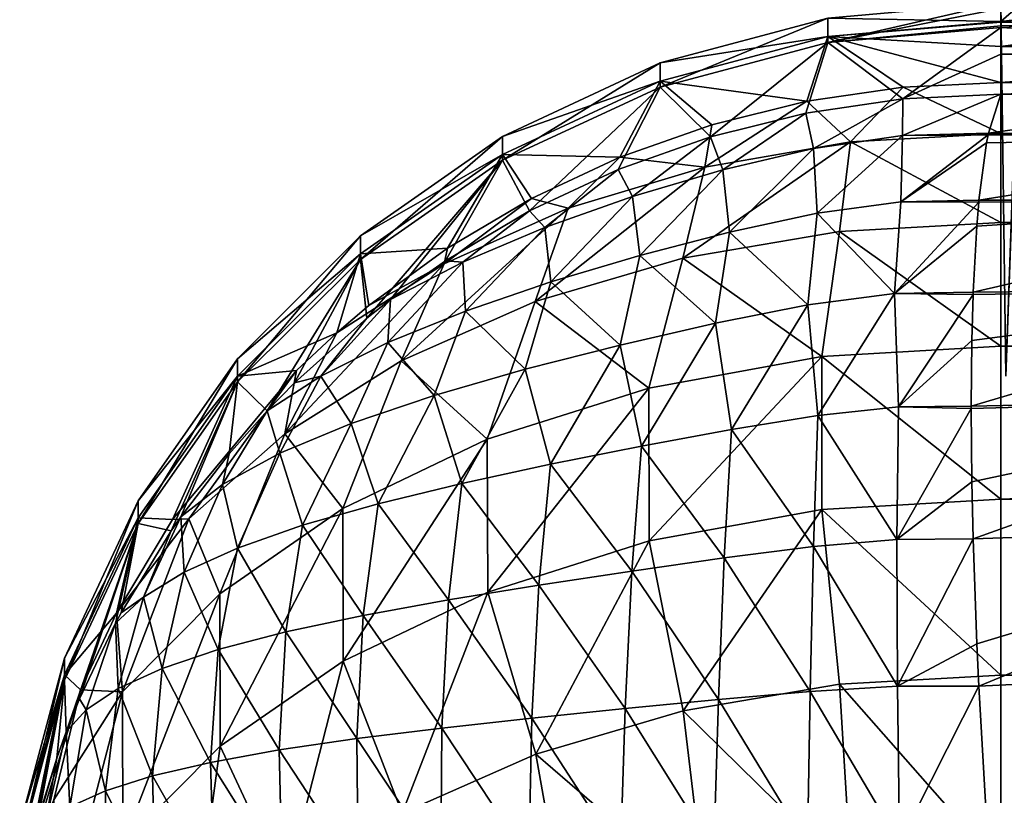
# Model space of a CAD drawing. Header units: metres. Extents: x -90 to 90, y -173 to 74.
# Tile 35 of 256: x -83 to -71, y 4 to 14. Entities that reach past the tile are written whole.
import ezdxf

# ---------------------------------------------------------------- set-up
doc = ezdxf.new("R2010")
doc.units = ezdxf.units.M
doc.layers.add('solid_509418', color=7, linetype='CONTINUOUS')

msp = doc.modelspace()

# ---------------------------------------------------------------- linework, layer by layer
at = {"layer": 'solid_509418'}
for points in [[(-73.583778, 13.816422, -0.450459), (-71.5, 13.776716, 5.9729), (-71.5, 14)], [(-73.583778, 13.522561, -6.857583), (-71.5, 13.998726, -0.451436), (-71.5, 13.931147, -3.318409)], [(-73.583778, 13.522561, -6.857583), (-73.583778, 13.816422, -0.450459), (-71.5, 13.998726, -0.451436)], [(-71.436371, 9.5, -1.201648), (-71.280769, 13.96878, -2.234778), (-71.5, 14)], [(-71.278397, 13.968445, 2.246738), (-71.5, 14), (-71.5, 13.776716, 5.9729)], [(-71.436371, 9.5, 1.201648), (-71.5, 14), (-71.278397, 13.968445, 2.246738)], [(-71.436371, 9.5, 1.201648), (-71.436371, 9.5, -1.201648), (-71.5, 14)], [(-73.583778, 13.522561, -6.857583), (-71.5, 13.931147, -3.318409), (-71.5, 13.72452, -6.633324)], [(-70.622322, 13.878556, 4.406392), (-71.278397, 13.968445, 2.246738), (-71.5, 13.776716, 5.9729)], [(-71.5, 13.931147, -3.318409), (-70.62986, 13.879559, -4.388179), (-69.558434, 13.744051, -6.394243)], [(-71.5, 13.72452, -6.633324), (-71.5, 13.931147, -3.318409), (-69.558434, 13.744051, -6.394243)], [(-70.622322, 13.878556, 4.406392), (-71.5, 13.776716, 5.9729), (-71.5, 13.766148, 6.112418)], [(-69.558678, 13.744081, 6.393878), (-70.622322, 13.878556, 4.406392), (-71.5, 13.766148, 6.112418)], [(-73.583778, 13.816422, -0.450459), (-75.60424, 13.275049, -0.447404), (-73.583778, 13.594897, 5.959573)], [(-75.60424, 12.983181, -6.81107), (-75.60424, 13.275049, -0.447404), (-73.583778, 13.816422, -0.450459)], [(-73.583778, 13.522561, -6.857583), (-75.60424, 12.983181, -6.81107), (-73.583778, 13.816422, -0.450459)], [(-73.583778, 13.816422, -0.450459), (-73.583778, 13.594897, 5.959573), (-71.5, 13.776716, 5.9729)], [(-73.583778, 13.594897, 5.959573), (-71.5, 13.766148, 6.112418), (-71.5, 13.776716, 5.9729)], [(-73.583778, 13.594897, 5.959573), (-71.5, 13.472718, 9.169897), (-71.5, 13.766148, 6.112418)], [(-69.558678, 13.744081, 6.393878), (-71.5, 13.766148, 6.112418), (-71.5, 13.472718, 9.169897)], [(-73.583778, 13.522561, -6.857583), (-71.5, 13.72452, -6.633324), (-71.5, 13.704209, -6.873063)], [(-72.680275, 12.84173, -13.216484), (-73.583778, 13.522561, -6.857583), (-71.5, 13.704209, -6.873063)], [(-72.680275, 12.84173, -13.216484), (-71.5, 13.704209, -6.873063), (-71.5, 13.379778, -9.942378)], [(-68.12925, 13.585392, 8.134209), (-69.558678, 13.744081, 6.393878), (-71.5, 13.472718, 9.169897)], [(-71.5, 13.72452, -6.633324), (-69.558434, 13.744051, -6.394243), (-68.124504, 13.584908, -8.138944)], [(-71.5, 13.704209, -6.873063), (-71.5, 13.72452, -6.633324), (-68.124504, 13.584908, -8.138944)], [(-71.5, 13.704209, -6.873063), (-68.124504, 13.584908, -8.138944), (-66.383835, 13.426087, -9.565388)], [(-71.5, 13.379778, -9.942378), (-71.5, 13.704209, -6.873063), (-66.383835, 13.426087, -9.565388)], [(-73.583778, 13.594897, 5.959573), (-75.60424, 13.055026, 5.919151), (-73.836273, 12.81366, 12.317485)], [(-75.60424, 13.275049, -0.447404), (-75.60424, 13.055026, 5.919151), (-73.583778, 13.594897, 5.959573)], [(-74.996246, 12.386031, -13.137828), (-75.60424, 12.983181, -6.81107), (-73.583778, 13.522561, -6.857583)], [(-73.849541, 12.670394, -13.185637), (-74.996246, 12.386031, -13.137828), (-73.583778, 13.522561, -6.857583)], [(-72.680275, 12.84173, -13.216484), (-73.849541, 12.670394, -13.185637), (-73.583778, 13.522561, -6.857583)], [(-73.583778, 13.594897, 5.959573), (-73.836273, 12.81366, 12.317485), (-72.673096, 12.983739, 12.344066)], [(-73.583778, 13.594897, 5.959573), (-71.5, 13.040526, 12.352942), (-71.5, 13.472718, 9.169897)], [(-73.583778, 13.594897, 5.959573), (-72.673096, 12.983739, 12.344066), (-71.5, 13.040526, 12.352942)], [(-66.388145, 13.426435, 9.562509), (-68.12925, 13.585392, 8.134209), (-71.5, 13.472718, 9.169897)], [(-66.388145, 13.426435, 9.562509), (-71.5, 13.472718, 9.169897), (-71.5, 13.040526, 12.352942)], [(-71.5, 13.040526, 12.352942), (-27.814177, 13.470825, 9.186292), (-60, 13.169123, 11.5)], [(-71.5, 13.040526, 12.352942), (-28.332397, 13.040526, 12.352942), (-27.814177, 13.470825, 9.186292)], [(-64.400879, 13.291347, 10.624608), (-66.388145, 13.426435, 9.562509), (-71.5, 13.040526, 12.352942)], [(-71.5, 13.379778, -9.942378), (-66.383835, 13.426087, -9.565388), (-64.397156, 13.291141, -10.626148)], [(-72.680275, 12.84173, -13.216484), (-71.5, 13.379778, -9.942378), (-71.5, 12.898182, -13.231661)], [(-71.5, 13.379778, -9.942378), (-64.397156, 13.291141, -10.626148), (-62.239159, 13.200782, -11.279902)], [(-71.5, 12.898182, -13.231661), (-71.5, 13.379778, -9.942378), (-62.239159, 13.200782, -11.279902)], [(-62.242126, 13.200866, 11.279311), (-64.400879, 13.291347, 10.624608), (-71.5, 13.040526, 12.352942)], [(-75.60424, 13.275049, -0.447404), (-77.5, 12.391056, -0.442415), (-75.60424, 13.055026, 5.919151)], [(-77.5, 12.102443, -6.73512), (-77.5, 12.391056, -0.442415), (-75.60424, 13.275049, -0.447404)], [(-75.60424, 12.983181, -6.81107), (-77.5, 12.102443, -6.73512), (-75.60424, 13.275049, -0.447404)], [(-62.242126, 13.200866, 11.279311), (-71.5, 13.040526, 12.352942), (-60, 13.169123, 11.5)], [(-71.5, 12.898182, -13.231661), (-62.239159, 13.200782, -11.279902), (-60, 13.169123, -11.5)], [(-28.534166, 12.868458, -13.407701), (-71.5, 12.898182, -13.231661), (-60, 13.169123, -11.5)], [(-75.60424, 13.055026, 5.919151), (-77.5, 12.173488, 5.853147), (-76.08812, 12.139707, 12.212155)], [(-77.5, 12.391056, -0.442415), (-77.5, 12.173488, 5.853147), (-75.60424, 13.055026, 5.919151)], [(-75.60424, 13.055026, 5.919151), (-76.08812, 12.139707, 12.212155), (-74.97863, 12.53144, 12.273378)], [(-75.60424, 13.055026, 5.919151), (-74.97863, 12.53144, 12.273378), (-73.836273, 12.81366, 12.317485)], [(-77.176483, 11.492403, -12.98322), (-77.5, 12.102443, -6.73512), (-75.60424, 12.983181, -6.81107)], [(-76.108932, 11.991873, -13.071044), (-77.176483, 11.492403, -12.98322), (-75.60424, 12.983181, -6.81107)], [(-74.996246, 12.386031, -13.137828), (-76.108932, 11.991873, -13.071044), (-75.60424, 12.983181, -6.81107)], [(-73.308548, 12.324595, 14.577532), (-72.673096, 12.983739, 12.344066), (-73.836273, 12.81366, 12.317485)], [(-73.308548, 12.324595, 14.577532), (-71.5, 12.426649, 14.696774), (-72.673096, 12.983739, 12.344066)], [(-72.673096, 12.983739, 12.344066), (-71.5, 12.426649, 14.696774), (-71.5, 13.040526, 12.352942)], [(-71.5, 12.426649, 14.696774), (-28.332397, 13.040526, 12.352942), (-71.5, 13.040526, 12.352942)], [(-28.69169, 12.897684, 13.107699), (-28.332397, 13.040526, 12.352942), (-71.5, 12.426649, 14.696774)], [(-75.063019, 12.021486, 14.223371), (-73.836273, 12.81366, 12.317485), (-74.97863, 12.53144, 12.273378)], [(-73.308548, 12.324595, 14.577532), (-73.836273, 12.81366, 12.317485), (-75.063019, 12.021486, 14.223371)], [(-73.755302, 12.243492, -14.940471), (-73.849541, 12.670394, -13.185637), (-72.680275, 12.84173, -13.216484)], [(-72.681549, 12.399614, -14.964219), (-73.755302, 12.243492, -14.940471), (-72.680275, 12.84173, -13.216484)], [(-72.681549, 12.399614, -14.964219), (-71.5, 12.898182, -13.231661), (-71.647781, 12.430585, -15.052567)], [(-72.681549, 12.399614, -14.964219), (-72.680275, 12.84173, -13.216484), (-71.5, 12.898182, -13.231661)], [(-71.647781, 12.430585, -15.052567), (-71.5, 12.898182, -13.231661), (-68.648468, 12.852025, -13.504006)], [(-66.922905, 12.394516, -15.327579), (-71.647781, 12.430585, -15.052567), (-68.648468, 12.852025, -13.504006)], [(-28.534166, 12.868458, -13.407701), (-68.648468, 12.852025, -13.504006), (-71.5, 12.898182, -13.231661)], [(-29.129713, 12.714293, 13.82606), (-28.69169, 12.897684, 13.107699), (-71.5, 12.426649, 14.696774)], [(-29.63982, 12.495471, 14.507586), (-29.129713, 12.714293, 13.82606), (-71.5, 12.426649, 14.696774)], [(-74.84549, 11.988153, -14.875849), (-74.996246, 12.386031, -13.137828), (-73.849541, 12.670394, -13.185637)], [(-73.755302, 12.243492, -14.940471), (-74.84549, 11.988153, -14.875849), (-73.849541, 12.670394, -13.185637)], [(-75.063019, 12.021486, 14.223371), (-74.97863, 12.53144, 12.273378), (-76.08812, 12.139707, 12.212155)], [(-30.198969, 12.244849, 15.154838), (-29.63982, 12.495471, 14.507586), (-71.5, 12.426649, 14.696774)], [(-77.5, 12.391056, -0.442415), (-79.213448, 11.191304, -0.435644), (-77.5, 12.173488, 5.853147)], [(-79.213448, 10.907108, -6.632041), (-79.213448, 11.191304, -0.435644), (-77.5, 12.391056, -0.442415)], [(-77.5, 12.102443, -6.73512), (-79.213448, 10.907108, -6.632041), (-77.5, 12.391056, -0.442415)], [(-75.934555, 11.666859, -14.660525), (-76.108932, 11.991873, -13.071044), (-74.996246, 12.386031, -13.137828)], [(-74.84549, 11.988153, -14.875849), (-75.934555, 11.666859, -14.660525), (-74.996246, 12.386031, -13.137828)], [(-73.712212, 11.464036, -16.702631), (-73.755302, 12.243492, -14.940471), (-72.681549, 12.399614, -14.964219)], [(-72.702194, 11.602187, -16.753811), (-73.712212, 11.464036, -16.702631), (-72.681549, 12.399614, -14.964219)], [(-73.308548, 12.324595, 14.577532), (-71.5, 11.353176, 16.871574), (-71.5, 12.426649, 14.696774)], [(-72.702194, 11.602187, -16.753811), (-71.652153, 12.409343, -15.112721), (-71.670715, 12.312696, -15.373508)], [(-72.702194, 11.602187, -16.753811), (-72.681549, 12.399614, -14.964219), (-71.652153, 12.409343, -15.112721)], [(-72.681549, 12.399614, -14.964219), (-71.647781, 12.430585, -15.052567), (-71.652153, 12.409343, -15.112721)], [(-71.761871, 11.623589, -16.835699), (-71.670715, 12.312696, -15.373508), (-66.922905, 12.394516, -15.327579)], [(-67.014191, 11.622626, -17.044882), (-71.761871, 11.623589, -16.835699), (-66.922905, 12.394516, -15.327579)], [(-71.670715, 12.312696, -15.373508), (-71.652153, 12.409343, -15.112721), (-66.922905, 12.394516, -15.327579)], [(-71.652153, 12.409343, -15.112721), (-71.647781, 12.430585, -15.052567), (-66.922905, 12.394516, -15.327579)], [(-30.198969, 12.244849, 15.154838), (-71.5, 12.426649, 14.696774), (-71.5, 11.353176, 16.871574)], [(-73.308548, 12.324595, 14.577532), (-75.330917, 10.924209, 16.370358), (-73.443657, 11.245151, 16.745354)], [(-73.308548, 12.324595, 14.577532), (-75.063019, 12.021486, 14.223371), (-75.330917, 10.924209, 16.370358)], [(-74.768738, 11.236239, -16.601194), (-74.84549, 11.988153, -14.875849), (-73.755302, 12.243492, -14.940471)], [(-73.712212, 11.464036, -16.702631), (-74.768738, 11.236239, -16.601194), (-73.755302, 12.243492, -14.940471)], [(-73.308548, 12.324595, 14.577532), (-73.443657, 11.245151, 16.745354), (-71.5, 11.353176, 16.871574)], [(-72.702194, 11.602187, -16.753811), (-71.670715, 12.312696, -15.373508), (-71.761871, 11.623589, -16.835699)], [(-30.791683, 11.965412, 15.769801), (-30.198969, 12.244849, 15.154838), (-71.5, 11.353176, 16.871574)], [(-77.5, 12.173488, 5.853147), (-79.213448, 10.977065, 5.763566), (-78.163567, 11.04458, 12.041002)], [(-79.213448, 11.191304, -0.435644), (-79.213448, 10.977065, 5.763566), (-77.5, 12.173488, 5.853147)], [(-79.134773, 10.20021, -12.740654), (-79.213448, 10.907108, -6.632041), (-77.5, 12.102443, -6.73512)], [(-78.849518, 10.424135, -12.784177), (-79.134773, 10.20021, -12.740654), (-77.5, 12.102443, -6.73512)], [(-78.18837, 10.893023, -12.87348), (-78.849518, 10.424135, -12.784177), (-77.5, 12.102443, -6.73512)], [(-77.176483, 11.492403, -12.98322), (-78.18837, 10.893023, -12.87348), (-77.5, 12.102443, -6.73512)], [(-77.5, 12.173488, 5.853147), (-78.163567, 11.04458, 12.041002), (-77.153061, 11.642529, 12.134454)], [(-77.5, 12.173488, 5.853147), (-77.153061, 11.642529, 12.134454), (-76.08812, 12.139707, 12.212155)], [(-76.71096, 11.526383, 13.64488), (-76.08812, 12.139707, 12.212155), (-77.153061, 11.642529, 12.134454)], [(-75.063019, 12.021486, 14.223371), (-76.08812, 12.139707, 12.212155), (-76.71096, 11.526383, 13.64488)], [(-76.993568, 11.293219, -14.247003), (-77.176483, 11.492403, -12.98322), (-76.108932, 11.991873, -13.071044)], [(-75.063019, 12.021486, 14.223371), (-77.10704, 10.399661, 15.757463), (-75.330917, 10.924209, 16.370358)], [(-75.063019, 12.021486, 14.223371), (-76.71096, 11.526383, 13.64488), (-77.10704, 10.399661, 15.757463)], [(-75.934555, 11.666859, -14.660525), (-76.993568, 11.293219, -14.247003), (-76.108932, 11.991873, -13.071044)], [(-75.848686, 10.955705, -16.360929), (-75.934555, 11.666859, -14.660525), (-74.84549, 11.988153, -14.875849)], [(-74.768738, 11.236239, -16.601194), (-75.848686, 10.955705, -16.360929), (-74.84549, 11.988153, -14.875849)], [(-31.408745, 11.659871, 16.353674), (-30.791683, 11.965412, 15.769801), (-71.5, 11.353176, 16.871574)], [(-78.203087, 10.854092, 12.859358), (-77.153061, 11.642529, 12.134454), (-78.163567, 11.04458, 12.041002)], [(-76.71096, 11.526383, 13.64488), (-77.153061, 11.642529, 12.134454), (-78.203087, 10.854092, 12.859358)], [(-76.921394, 10.636825, -15.94157), (-76.993568, 11.293219, -14.247003), (-75.934555, 11.666859, -14.660525)], [(-75.848686, 10.955705, -16.360929), (-76.921394, 10.636825, -15.94157), (-75.934555, 11.666859, -14.660525)], [(-32.672367, 10.975961, 17.437309), (-31.408745, 11.659871, 16.353674), (-71.5, 11.353176, 16.871574)], [(-76.71096, 11.526383, 13.64488), (-78.72049, 9.686727, 14.924452), (-77.10704, 10.399661, 15.757463)], [(-76.71096, 11.526383, 13.64488), (-78.203087, 10.854092, 12.859358), (-78.72049, 9.686727, 14.924452)], [(-72.779144, 10.496817, -18.370352), (-73.712212, 11.464036, -16.702631), (-72.702194, 11.602187, -16.753811)], [(-72.779144, 10.496817, -18.370352), (-72.702194, 11.602187, -16.753811), (-71.764442, 11.596578, -16.883341)], [(-72.779144, 10.496817, -18.370352), (-71.764442, 11.596578, -16.883341), (-71.788536, 11.309731, -17.358433)], [(-72.702194, 11.602187, -16.753811), (-71.761871, 11.623589, -16.835699), (-71.764442, 11.596578, -16.883341)], [(-71.832092, 10.514862, -18.451132), (-71.788536, 11.309731, -17.358433), (-67.014191, 11.622626, -17.044882)], [(-67.070732, 10.559806, -18.600674), (-71.832092, 10.514862, -18.451132), (-67.014191, 11.622626, -17.044882)], [(-71.788536, 11.309731, -17.358433), (-71.764442, 11.596578, -16.883341), (-67.014191, 11.622626, -17.044882)], [(-71.764442, 11.596578, -16.883341), (-71.761871, 11.623589, -16.835699), (-67.014191, 11.622626, -17.044882)], [(-77.981277, 10.87492, -13.623981), (-78.18837, 10.893023, -12.87348), (-77.176483, 11.492403, -12.98322)], [(-76.993568, 11.293219, -14.247003), (-77.981277, 10.87492, -13.623981), (-77.176483, 11.492403, -12.98322)], [(-73.822571, 10.359319, -18.287182), (-74.768738, 11.236239, -16.601194), (-73.712212, 11.464036, -16.702631)], [(-72.779144, 10.496817, -18.370352), (-73.822571, 10.359319, -18.287182), (-73.712212, 11.464036, -16.702631)], [(-77.947418, 10.286241, -15.33084), (-77.981277, 10.87492, -13.623981), (-76.993568, 11.293219, -14.247003)], [(-76.921394, 10.636825, -15.94157), (-77.947418, 10.286241, -15.33084), (-76.993568, 11.293219, -14.247003)], [(-73.443657, 11.245151, 16.745354), (-71.5, 9.864332, 18.78611), (-71.5, 11.353176, 16.871574)], [(-72.779144, 10.496817, -18.370352), (-71.788536, 11.309731, -17.358433), (-71.832092, 10.514862, -18.451132)], [(-32.672367, 10.975961, 17.437309), (-71.5, 11.353176, 16.871574), (-71.5, 9.864332, 18.78611)], [(-79.213448, 11.191304, -0.435644), (-80.692535, 9.712246, -0.427297), (-79.213448, 10.977065, 5.763566)], [(-80.692535, 9.433495, -6.504965), (-80.692535, 9.712246, -0.427297), (-79.213448, 11.191304, -0.435644)], [(-79.213448, 10.907108, -6.632041), (-80.692535, 9.433495, -6.504965), (-79.213448, 11.191304, -0.435644)], [(-74.935295, 10.138577, -18.122194), (-75.848686, 10.955705, -16.360929), (-74.768738, 11.236239, -16.601194)], [(-73.443657, 11.245151, 16.745354), (-75.330917, 10.924209, 16.370358), (-73.655121, 9.73681, 18.63711)], [(-73.822571, 10.359319, -18.287182), (-74.935295, 10.138577, -18.122194), (-74.768738, 11.236239, -16.601194)], [(-73.443657, 11.245151, 16.745354), (-73.655121, 9.73681, 18.63711), (-71.5, 9.864332, 18.78611)], [(-79.213448, 10.977065, 5.763566), (-79.109955, 10.35156, 11.932693), (-78.163567, 11.04458, 12.041002)], [(-78.203087, 10.854092, 12.859358), (-78.163567, 11.04458, 12.041002), (-79.109955, 10.35156, 11.932693)], [(-10.1, 11.1, -22.5), (-71.5, -12.5, -22.5), (-24.472662, 8.080914, -22.5)], [(-10.1, 11.1, -22.5), (-10.1, 0.9, -22.5), (-71.5, -12.5, -22.5)], [(-79.213448, 10.977065, 5.763566), (-80.692535, 9.502111, 5.653131), (-79.497314, 10.023823, 11.881472)], [(-80.692535, 9.712246, -0.427297), (-80.692535, 9.502111, 5.653131), (-79.213448, 10.977065, 5.763566)], [(-79.213448, 10.977065, 5.763566), (-79.497314, 10.023823, 11.881472), (-79.109955, 10.35156, 11.932693)], [(-75.330917, 10.924209, 16.370358), (-77.10704, 10.399661, 15.757463), (-75.739441, 9.358433, 18.195004)], [(-76.084267, 9.875448, -17.79896), (-76.921394, 10.636825, -15.94157), (-75.848686, 10.955705, -16.360929)], [(-74.935295, 10.138577, -18.122194), (-76.084267, 9.875448, -17.79896), (-75.848686, 10.955705, -16.360929)], [(-75.330917, 10.924209, 16.370358), (-75.739441, 9.358433, 18.195004), (-73.655121, 9.73681, 18.63711)], [(-33.930618, 10.200866, 18.418598), (-32.672367, 10.975961, 17.437309), (-71.5, 9.864332, 18.78611)], [(-80.336411, 9.083254, -12.514156), (-80.692535, 9.433495, -6.504965), (-79.213448, 10.907108, -6.632041)], [(-80.006645, 9.421217, -12.584195), (-80.336411, 9.083254, -12.514156), (-79.213448, 10.907108, -6.632041)], [(-78.203087, 10.854092, 12.859358), (-79.497314, 10.023823, 11.881472), (-80.124458, 8.806088, 13.895493)], [(-78.203087, 10.854092, 12.859358), (-80.124458, 8.806088, 13.895493), (-78.72049, 9.686727, 14.924452)], [(-79.134773, 10.20021, -12.740654), (-80.006645, 9.421217, -12.584195), (-79.213448, 10.907108, -6.632041)], [(-78.203087, 10.854092, 12.859358), (-79.109955, 10.35156, 11.932693), (-79.497314, 10.023823, 11.881472)], [(-78.884003, 9.90722, -14.53824), (-78.849518, 10.424135, -12.784177), (-77.981277, 10.87492, -13.623981)], [(-77.947418, 10.286241, -15.33084), (-78.884003, 9.90722, -14.53824), (-77.981277, 10.87492, -13.623981)], [(-77.981277, 10.87492, -13.623981), (-78.849518, 10.424135, -12.784177), (-78.18837, 10.893023, -12.87348)], [(-77.230042, 9.584337, -17.284264), (-77.947418, 10.286241, -15.33084), (-76.921394, 10.636825, -15.94157)], [(-76.084267, 9.875448, -17.79896), (-77.230042, 9.584337, -17.284264), (-76.921394, 10.636825, -15.94157)], [(-71.856239, 9.139334, -19.847979), (-71.848671, 9.930193, -19.105732), (-67.070732, 10.559806, -18.600674)], [(-67.090744, 9.239535, -19.945946), (-71.856239, 9.139334, -19.847979), (-67.070732, 10.559806, -18.600674)], [(-71.848671, 9.930193, -19.105732), (-71.833183, 10.485715, -18.486328), (-67.070732, 10.559806, -18.600674)], [(-71.833183, 10.485715, -18.486328), (-71.832092, 10.514862, -18.451132), (-67.070732, 10.559806, -18.600674)], [(-73.70295, 9.02902, -19.678116), (-73.822571, 10.359319, -18.287182), (-72.779144, 10.496817, -18.370352)], [(-72.733238, 9.131505, -19.776224), (-73.70295, 9.02902, -19.678116), (-72.779144, 10.496817, -18.370352)], [(-72.779144, 10.496817, -18.370352), (-71.832092, 10.514862, -18.451132), (-71.833183, 10.485715, -18.486328)], [(-72.733238, 9.131505, -19.776224), (-72.779144, 10.496817, -18.370352), (-71.833183, 10.485715, -18.486328)], [(-72.733238, 9.131505, -19.776224), (-71.833183, 10.485715, -18.486328), (-71.848671, 9.930193, -19.105732)], [(-79.691223, 9.502808, -13.5909), (-79.134773, 10.20021, -12.740654), (-78.849518, 10.424135, -12.784177)], [(-78.884003, 9.90722, -14.53824), (-79.691223, 9.502808, -13.5909), (-78.849518, 10.424135, -12.784177)], [(-77.10704, 10.399661, 15.757463), (-78.72049, 9.686727, 14.924452), (-77.684486, 8.741632, 17.474319)], [(-77.10704, 10.399661, 15.757463), (-77.684486, 8.741632, 17.474319), (-75.739441, 9.358433, 18.195004)], [(-74.74411, 8.859576, -19.50362), (-74.935295, 10.138577, -18.122194), (-73.822571, 10.359319, -18.287182)], [(-73.70295, 9.02902, -19.678116), (-74.74411, 8.859576, -19.50362), (-73.822571, 10.359319, -18.287182)], [(-78.32576, 9.269603, -16.571817), (-78.884003, 9.90722, -14.53824), (-77.947418, 10.286241, -15.33084)], [(-77.230042, 9.584337, -17.284264), (-78.32576, 9.269603, -16.571817), (-77.947418, 10.286241, -15.33084)], [(-35.099857, 9.368428, 19.276245), (-33.930618, 10.200866, 18.418598), (-71.5, 9.864332, 18.78611)], [(-79.691223, 9.502808, -13.5909), (-80.006645, 9.421217, -12.584195), (-79.134773, 10.20021, -12.740654)], [(-75.827904, 8.659338, -19.199903), (-76.084267, 9.875448, -17.79896), (-74.935295, 10.138577, -18.122194)], [(-74.74411, 8.859576, -19.50362), (-75.827904, 8.659338, -19.199903), (-74.935295, 10.138577, -18.122194)], [(-80.692535, 9.502111, 5.653131), (-79.98304, 9.570178, 11.810574), (-79.497314, 10.023823, 11.881472)], [(-80.124458, 8.806088, 13.895493), (-79.497314, 10.023823, 11.881472), (-79.98304, 9.570178, 11.810574)], [(-79.323975, 8.932376, -15.676037), (-79.691223, 9.502808, -13.5909), (-78.884003, 9.90722, -14.53824)], [(-78.32576, 9.269603, -16.571817), (-79.323975, 8.932376, -15.676037), (-78.884003, 9.90722, -14.53824)], [(-76.922516, 8.441475, -18.741951), (-77.230042, 9.584337, -17.284264), (-76.084267, 9.875448, -17.79896)], [(-75.827904, 8.659338, -19.199903), (-76.922516, 8.441475, -18.741951), (-76.084267, 9.875448, -17.79896)], [(-73.655121, 9.73681, 18.63711), (-71.5, 8.020932, 20.362175), (-71.5, 9.864332, 18.78611)], [(-72.733238, 9.131505, -19.776224), (-71.848671, 9.930193, -19.105732), (-71.856239, 9.139334, -19.847979)], [(-35.099857, 9.368428, 19.276245), (-71.5, 9.864332, 18.78611), (-71.5, 8.020932, 20.362175)], [(-73.655121, 9.73681, 18.63711), (-75.739441, 9.358433, 18.195004), (-75.73568, 7.515907, 19.772089)], [(-73.655121, 9.73681, 18.63711), (-75.73568, 7.515907, 19.772089), (-73.653152, 7.893632, 20.213434)], [(-73.655121, 9.73681, 18.63711), (-73.653152, 7.893632, 20.213434), (-71.5, 8.020932, 20.362175)], [(-80.692535, 9.712246, -0.427297), (-81.892303, 7.998822, -0.417627), (-80.692535, 9.502111, 5.653131)], [(-81.892303, 7.726379, -6.357752), (-81.892303, 7.998822, -0.417627), (-80.692535, 9.712246, -0.427297)], [(-80.692535, 9.433495, -6.504965), (-81.892303, 7.726379, -6.357752), (-80.692535, 9.712246, -0.427297)], [(-78.72049, 9.686727, 14.924452), (-80.124458, 8.806088, 13.895493), (-79.426346, 7.906672, 16.49873)], [(-78.72049, 9.686727, 14.924452), (-79.426346, 7.906672, 16.49873), (-77.684486, 8.741632, 17.474319)], [(-80.692535, 9.502111, 5.653131), (-81.892303, 7.793443, 5.525196), (-81.476288, 7.773325, 11.529751)], [(-81.892303, 7.998822, -0.417627), (-81.892303, 7.793443, 5.525196), (-80.692535, 9.502111, 5.653131)], [(-80.692535, 9.502111, 5.653131), (-81.476288, 7.773325, 11.529751), (-79.98304, 9.570178, 11.810574)], [(-81.278206, 7.783297, 12.700437), (-79.98304, 9.570178, 11.810574), (-81.476288, 7.773325, 11.529751)], [(-80.124458, 8.806088, 13.895493), (-79.98304, 9.570178, 11.810574), (-81.278206, 7.783297, 12.700437)], [(-79.691223, 9.502808, -13.5909), (-80.336411, 9.083254, -12.514156), (-80.006645, 9.421217, -12.584195)], [(-80.183014, 8.573797, -14.62761), (-80.336411, 9.083254, -12.514156), (-79.691223, 9.502808, -13.5909)], [(-79.323975, 8.932376, -15.676037), (-80.183014, 8.573797, -14.62761), (-79.691223, 9.502808, -13.5909)], [(-77.991951, 8.210217, -18.121473), (-78.32576, 9.269603, -16.571817), (-77.230042, 9.584337, -17.284264)], [(-76.922516, 8.441475, -18.741951), (-77.991951, 8.210217, -18.121473), (-77.230042, 9.584337, -17.284264)], [(-81.494698, 7.637591, -12.199165), (-81.892303, 7.726379, -6.357752), (-80.692535, 9.433495, -6.504965)], [(-81.377029, 7.807379, -12.23745), (-81.494698, 7.637591, -12.199165), (-80.692535, 9.433495, -6.504965)], [(-80.795761, 8.564091, -12.403731), (-81.377029, 7.807379, -12.23745), (-80.692535, 9.433495, -6.504965)], [(-80.336411, 9.083254, -12.514156), (-80.795761, 8.564091, -12.403731), (-80.692535, 9.433495, -6.504965)], [(-78.99913, 7.9653, -17.344204), (-79.323975, 8.932376, -15.676037), (-78.32576, 9.269603, -16.571817)], [(-77.991951, 8.210217, -18.121473), (-78.99913, 7.9653, -17.344204), (-78.32576, 9.269603, -16.571817)], [(-75.739441, 9.358433, 18.195004), (-77.684486, 8.741632, 17.474319), (-77.679283, 6.900145, 19.052618)], [(-75.739441, 9.358433, 18.195004), (-77.679283, 6.900145, 19.052618), (-75.73568, 7.515907, 19.772089)], [(35.100643, 9.368428, 19.276245), (-35.099857, 9.368428, 19.276245), (-71.5, 8.020932, 20.362175)], [(71.5, 8.020932, 20.362175), (35.100643, 9.368428, 19.276245), (-71.5, 8.020932, 20.362175)], [(-72.733238, 9.131505, -19.776224), (-71.856239, 9.139334, -19.847979), (-71.856239, 9.111429, -19.871645)], [(-71.856239, 9.111429, -19.871645), (-71.856239, 9.139334, -19.847979), (-67.090744, 9.239535, -19.945946)], [(-71.848671, 8.230152, -20.54438), (-71.856239, 9.111429, -19.871645), (-67.090744, 9.239535, -19.945946)], [(-71.833542, 7.540333, -20.982237), (-71.848671, 8.230152, -20.54438), (-67.090744, 9.239535, -19.945946)], [(-67.073601, 7.703404, -21.038321), (-71.833542, 7.540333, -20.982237), (-67.090744, 9.239535, -19.945946)], [(-80.872742, 8.196675, -13.467891), (-80.795761, 8.564091, -12.403731), (-80.336411, 9.083254, -12.514156)], [(-80.183014, 8.573797, -14.62761), (-80.872742, 8.196675, -13.467891), (-80.336411, 9.083254, -12.514156)], [(-73.756592, 7.450442, -20.789677), (-74.74411, 8.859576, -19.50362), (-73.70295, 9.02902, -19.678116)], [(-72.750214, 7.535855, -20.912989), (-73.756592, 7.450442, -20.789677), (-73.70295, 9.02902, -19.678116)], [(-72.750214, 7.535855, -20.912989), (-73.70295, 9.02902, -19.678116), (-72.733238, 9.131505, -19.776224)], [(-72.750214, 7.535855, -20.912989), (-72.733238, 9.131505, -19.776224), (-71.856239, 9.111429, -19.871645)], [(-72.750214, 7.535855, -20.912989), (-71.856239, 9.111429, -19.871645), (-71.848671, 8.230152, -20.54438)], [(-79.909706, 7.705249, -16.427895), (-80.183014, 8.573797, -14.62761), (-79.323975, 8.932376, -15.676037)], [(-78.99913, 7.9653, -17.344204), (-79.909706, 7.705249, -16.427895), (-79.323975, 8.932376, -15.676037)], [(-80.124458, 8.806088, 13.895493), (-81.278206, 7.783297, 12.700437), (-80.907799, 6.880981, 15.300287)], [(-80.124458, 8.806088, 13.895493), (-80.907799, 6.880981, 15.300287), (-79.426346, 7.906672, 16.49873)], [(-74.8312, 7.312063, -20.572561), (-75.827904, 8.659338, -19.199903), (-74.74411, 8.859576, -19.50362)], [(-73.756592, 7.450442, -20.789677), (-74.8312, 7.312063, -20.572561), (-74.74411, 8.859576, -19.50362)], [(-77.684486, 8.741632, 17.474319), (-79.426346, 7.906672, 16.49873), (-79.420204, 6.066545, 18.078619)], [(-77.684486, 8.741632, 17.474319), (-79.420204, 6.066545, 18.078619), (-77.679283, 6.900145, 19.052618)], [(-75.943756, 7.152849, -20.22344), (-76.922516, 8.441475, -18.741951), (-75.827904, 8.659338, -19.199903)], [(-74.8312, 7.312063, -20.572561), (-75.943756, 7.152849, -20.22344), (-75.827904, 8.659338, -19.199903)], [(-80.872742, 8.196675, -13.467891), (-81.377029, 7.807379, -12.23745), (-80.795761, 8.564091, -12.403731)], [(-80.695808, 7.430003, -15.398569), (-80.872742, 8.196675, -13.467891), (-80.183014, 8.573797, -14.62761)], [(-79.909706, 7.705249, -16.427895), (-80.695808, 7.430003, -15.398569), (-80.183014, 8.573797, -14.62761)], [(-77.062317, 6.983559, -19.724751), (-77.991951, 8.210217, -18.121473), (-76.922516, 8.441475, -18.741951)], [(-75.943756, 7.152849, -20.22344), (-77.062317, 6.983559, -19.724751), (-76.922516, 8.441475, -18.741951)], [(-81.338356, 7.140417, -14.287084), (-81.377029, 7.807379, -12.23745), (-80.872742, 8.196675, -13.467891)], [(-80.695808, 7.430003, -15.398569), (-81.338356, 7.140417, -14.287084), (-80.872742, 8.196675, -13.467891)], [(-78.152283, 6.806333, -19.07213), (-78.99913, 7.9653, -17.344204), (-77.991951, 8.210217, -18.121473)], [(-77.062317, 6.983559, -19.724751), (-78.152283, 6.806333, -19.07213), (-77.991951, 8.210217, -18.121473)], [(-72.750214, 7.535855, -20.912989), (-71.848671, 8.230152, -20.54438), (-71.833542, 7.540333, -20.982237)], [(-71.5, -12.5, -22.5), (-26.166733, 7.39618, -22.5), (-24.472662, 8.080914, -22.5)], [(-81.892303, 7.998822, -0.417627), (-82.776314, 6.103094, -0.406928), (-81.892303, 7.793443, 5.525196)], [(-82.776314, 5.837631, -6.194877), (-82.776314, 6.103094, -0.406928), (-81.892303, 7.998822, -0.417627)], [(-81.892303, 7.726379, -6.357752), (-82.776314, 5.837631, -6.194877), (-81.892303, 7.998822, -0.417627)], [(-79.179245, 6.619483, -18.272377), (-79.909706, 7.705249, -16.427895), (-78.99913, 7.9653, -17.344204)], [(-78.152283, 6.806333, -19.07213), (-79.179245, 6.619483, -18.272377), (-78.99913, 7.9653, -17.344204)], [(-73.653152, 7.893632, 20.213434), (-71.5, 5.898276, 21.535389), (-71.5, 8.020932, 20.362175)], [(71.5, 8.020932, 20.362175), (-71.5, 8.020932, 20.362175), (-71.5, 5.898276, 21.535389)], [(71.5, 5.898276, 21.535389), (71.5, 8.020932, 20.362175), (-71.5, 5.898276, 21.535389)], [(-79.426346, 7.906672, 16.49873), (-80.907799, 6.880981, 15.300287), (-80.901352, 5.042446, 16.882036)], [(-79.426346, 7.906672, 16.49873), (-80.901352, 5.042446, 16.882036), (-79.420204, 6.066545, 18.078619)], [(-73.653152, 7.893632, 20.213434), (-75.73568, 7.515907, 19.772089), (-75.325356, 5.470448, 21.035503)], [(-73.653152, 7.893632, 20.213434), (-75.325356, 5.470448, 21.035503), (-73.440765, 5.79054, 21.409508)], [(-73.653152, 7.893632, 20.213434), (-73.440765, 5.79054, 21.409508), (-71.5, 5.898276, 21.535389)], [(-81.892303, 7.793443, 5.525196), (-82.776314, 5.902976, 5.383649), (-82.151482, 6.645001, 11.353409)], [(-82.776314, 6.103094, -0.406928), (-82.776314, 5.902976, 5.383649), (-81.892303, 7.793443, 5.525196)], [(-82.757195, 5.214737, -11.619254), (-82.776314, 5.837631, -6.194877), (-81.892303, 7.726379, -6.357752)], [(-82.596855, 5.614657, -11.719522), (-82.757195, 5.214737, -11.619254), (-81.892303, 7.726379, -6.357752)], [(-82.164513, 6.525228, -11.940821), (-82.596855, 5.614657, -11.719522), (-81.892303, 7.726379, -6.357752)], [(-82.096924, 6.65113, -11.97078), (-82.164513, 6.525228, -11.940821), (-81.892303, 7.726379, -6.357752)], [(-81.892303, 7.793443, 5.525196), (-82.151482, 6.645001, 11.353409), (-81.476288, 7.773325, 11.529751)], [(-81.278206, 7.783297, 12.700437), (-81.476288, 7.773325, 11.529751), (-82.151482, 6.645001, 11.353409)], [(-81.278206, 7.783297, 12.700437), (-82.151482, 6.645001, 11.353409), (-82.080185, 5.69826, 13.918365)], [(-81.494698, 7.637591, -12.199165), (-82.096924, 6.65113, -11.97078), (-81.892303, 7.726379, -6.357752)], [(-81.278206, 7.783297, 12.700437), (-82.080185, 5.69826, 13.918365), (-80.907799, 6.880981, 15.300287)], [(-81.82811, 6.837917, -13.125419), (-81.494698, 7.637591, -12.199165), (-81.377029, 7.807379, -12.23745)], [(-81.338356, 7.140417, -14.287084), (-81.82811, 6.837917, -13.125419), (-81.377029, 7.807379, -12.23745)], [(-81.82811, 6.837917, -13.125419), (-82.096924, 6.65113, -11.97078), (-81.494698, 7.637591, -12.199165)], [(-80.112022, 6.420229, -17.341986), (-80.695808, 7.430003, -15.398569), (-79.909706, 7.705249, -16.427895)], [(-79.179245, 6.619483, -18.272377), (-80.112022, 6.420229, -17.341986), (-79.909706, 7.705249, -16.427895)], [(-71.788536, 6.278708, -21.615896), (-71.833542, 7.540333, -20.982237), (-67.073601, 7.703404, -21.038321)], [(-71.764717, 5.768228, -21.818178), (-71.788536, 6.278708, -21.615896), (-67.073601, 7.703404, -21.038321)], [(-67.019844, 5.999803, -21.843384), (-71.764717, 5.768228, -21.818178), (-67.073601, 7.703404, -21.038321)], [(-75.73568, 7.515907, 19.772089), (-77.679283, 6.900145, 19.052618), (-77.099228, 4.947267, 20.424206)], [(-75.73568, 7.515907, 19.772089), (-77.099228, 4.947267, 20.424206), (-75.325356, 5.470448, 21.035503)], [(-72.744965, 5.765843, -21.751951), (-73.756592, 7.450442, -20.789677), (-72.750214, 7.535855, -20.912989)], [(-72.744965, 5.765843, -21.751951), (-72.750214, 7.535855, -20.912989), (-71.833542, 7.540333, -20.982237)], [(-72.744965, 5.765843, -21.751951), (-71.833542, 7.540333, -20.982237), (-71.788536, 6.278708, -21.615896)], [(-80.925369, 6.206985, -16.304468), (-81.338356, 7.140417, -14.287084), (-80.695808, 7.430003, -15.398569)], [(-80.112022, 6.420229, -17.341986), (-80.925369, 6.206985, -16.304468), (-80.695808, 7.430003, -15.398569)], [(-73.796516, 5.703964, -21.606655), (-74.8312, 7.312063, -20.572561), (-73.756592, 7.450442, -20.789677)], [(-72.744965, 5.765843, -21.751951), (-73.796516, 5.703964, -21.606655), (-73.756592, 7.450442, -20.789677)], [(-71.5, -12.5, -22.5), (-27.88228, 6.843539, -22.5), (-26.166733, 7.39618, -22.5)], [(-74.899323, 5.605953, -21.3556), (-75.943756, 7.152849, -20.22344), (-74.8312, 7.312063, -20.572561)], [(-73.796516, 5.703964, -21.606655), (-74.899323, 5.605953, -21.3556), (-74.8312, 7.312063, -20.572561)], [(-81.601967, 5.979425, -15.186997), (-81.82811, 6.837917, -13.125419), (-81.338356, 7.140417, -14.287084)], [(-80.925369, 6.206985, -16.304468), (-81.601967, 5.979425, -15.186997), (-81.338356, 7.140417, -14.287084)], [(-76.025589, 5.495907, -20.975454), (-77.062317, 6.983559, -19.724751), (-75.943756, 7.152849, -20.22344)], [(-74.899323, 5.605953, -21.3556), (-76.025589, 5.495907, -20.975454), (-75.943756, 7.152849, -20.22344)], [(-80.907799, 6.880981, 15.300287), (-82.080185, 5.69826, 13.918365), (-82.074142, 3.861439, 15.502117)], [(-80.907799, 6.880981, 15.300287), (-82.074142, 3.861439, 15.502117), (-80.901352, 5.042446, 16.882036)], [(-77.679283, 6.900145, 19.052618), (-79.420204, 6.066545, 18.078619), (-78.711029, 4.236138, 19.593306)], [(-77.679283, 6.900145, 19.052618), (-78.711029, 4.236138, 19.593306), (-77.099228, 4.947267, 20.424206)], [(-77.146935, 5.381106, -20.456146), (-78.152283, 6.806333, -19.07213), (-77.062317, 6.983559, -19.724751)], [(-76.025589, 5.495907, -20.975454), (-77.146935, 5.381106, -20.456146), (-77.062317, 6.983559, -19.724751)], [(-81.82811, 6.837917, -13.125419), (-82.164513, 6.525228, -11.940821), (-82.096924, 6.65113, -11.97078)], [(-82.132843, 5.737682, -14.017549), (-82.164513, 6.525228, -11.940821), (-81.82811, 6.837917, -13.125419)], [(-81.601967, 5.979425, -15.186997), (-82.132843, 5.737682, -14.017549), (-81.82811, 6.837917, -13.125419)], [(-78.233795, 5.261836, -19.796728), (-79.179245, 6.619483, -18.272377), (-78.152283, 6.806333, -19.07213)], [(-77.146935, 5.381106, -20.456146), (-78.233795, 5.261836, -19.796728), (-78.152283, 6.806333, -19.07213)], [(-71.5, -12.5, -22.5), (-29.599121, 6.426428, -22.5), (-27.88228, 6.843539, -22.5)], [(-82.776314, 5.902976, 5.383649), (-82.585938, 5.723052, 11.209321), (-82.151482, 6.645001, 11.353409)], [(-82.080185, 5.69826, 13.918365), (-82.151482, 6.645001, 11.353409), (-82.585938, 5.723052, 11.209321)], [(-82.516678, 5.482224, -12.821634), (-82.596855, 5.614657, -11.719522), (-82.164513, 6.525228, -11.940821)], [(-82.132843, 5.737682, -14.017549), (-82.516678, 5.482224, -12.821634), (-82.164513, 6.525228, -11.940821)], [(-79.257515, 5.135488, -19.004183), (-80.112022, 6.420229, -17.341986), (-79.179245, 6.619483, -18.272377)], [(-78.233795, 5.261836, -19.796728), (-79.257515, 5.135488, -19.004183), (-79.179245, 6.619483, -18.272377)], [(-80.192383, 4.998717, -18.092445), (-80.925369, 6.206985, -16.304468), (-80.112022, 6.420229, -17.341986)], [(-79.257515, 5.135488, -19.004183), (-80.192383, 4.998717, -18.092445), (-80.112022, 6.420229, -17.341986)], [(-71.5, -12.5, -22.5), (-31.604355, 5.947607, -22.5), (-29.599121, 6.426428, -22.5)], [(-81.017311, 4.849005, -17.080751), (-81.601967, 5.979425, -15.186997), (-80.925369, 6.206985, -16.304468)], [(-80.192383, 4.998717, -18.092445), (-81.017311, 4.849005, -17.080751), (-80.925369, 6.206985, -16.304468)], [(-72.744965, 5.765843, -21.751951), (-71.788536, 6.278708, -21.615896), (-71.764717, 5.768228, -21.818178)], [(-82.776314, 6.103094, -0.406928), (-83.317696, 4.082662, -0.395525), (-82.776314, 5.902976, 5.383649)], [(-83.317696, 3.824638, -6.021288), (-83.317696, 4.082662, -0.395525), (-82.776314, 6.103094, -0.406928)], [(-82.776314, 5.837631, -6.194877), (-83.317696, 3.824638, -6.021288), (-82.776314, 6.103094, -0.406928)], [(-79.420204, 6.066545, 18.078619), (-80.901352, 5.042446, 16.882036), (-80.11412, 3.357645, 18.566851)], [(-79.420204, 6.066545, 18.078619), (-80.11412, 3.357645, 18.566851), (-78.711029, 4.236138, 19.593306)], [(-81.717346, 4.685087, -15.991092), (-82.132843, 5.737682, -14.017549), (-81.601967, 5.979425, -15.186997)], [(-81.017311, 4.849005, -17.080751), (-81.717346, 4.685087, -15.991092), (-81.601967, 5.979425, -15.186997)], [(-71.670715, 4.155183, -22.276724), (-71.764717, 5.768228, -21.818178), (-67.019844, 5.999803, -21.843384)], [(-71.670715, 4.155183, -22.276724), (-67.019844, 5.999803, -21.843384), (-71.651939, 3.878842, -22.329466)], [(-67.019844, 5.999803, -21.843384), (-66.931168, 4.182398, -22.335779), (-71.651939, 3.878842, -22.329466)], [(-71.5, -12.5, -22.5), (-33.904072, 5.41221, -22.5), (-31.604355, 5.947607, -22.5)], [(-82.776314, 5.902976, 5.383649), (-83.317696, 3.888152, 5.232792), (-83.269264, 3.498243, 10.861614)], [(-83.317696, 4.082662, -0.395525), (-83.317696, 3.888152, 5.232792), (-82.776314, 5.902976, 5.383649)], [(-83.272789, 3.434378, -11.151098), (-83.317696, 3.824638, -6.021288), (-82.776314, 5.837631, -6.194877)], [(-83.172531, 3.881033, -11.271689), (-83.272789, 3.434378, -11.151098), (-82.776314, 5.837631, -6.194877)], [(-82.776314, 5.902976, 5.383649), (-83.269264, 3.498243, 10.861614), (-82.585938, 5.723052, 11.209321)], [(-83.096611, 4.173337, -11.349611), (-83.172531, 3.881033, -11.271689), (-82.776314, 5.837631, -6.194877)], [(-82.871017, 4.901172, -11.539332), (-83.096611, 4.173337, -11.349611), (-82.776314, 5.837631, -6.194877)], [(-82.757195, 5.214737, -11.619254), (-82.871017, 4.901172, -11.539332), (-82.776314, 5.837631, -6.194877)], [(-73.440765, 5.79054, 21.409508), (-71.5, 3.58307, 22.257832), (-71.5, 5.898276, 21.535389)], [(71.5, 5.898276, 21.535389), (-71.5, 5.898276, 21.535389), (-71.5, 3.58307, 22.257832)], [(71.5, 3.58307, 22.257832), (71.5, 5.898276, 21.535389), (-71.5, 3.58307, 22.257832)], [(-82.904976, 4.397362, 12.398364), (-82.585938, 5.723052, 11.209321), (-83.269264, 3.498243, 10.861614)], [(-82.080185, 5.69826, 13.918365), (-82.585938, 5.723052, 11.209321), (-82.904976, 4.397362, 12.398364)], [(-82.080185, 5.69826, 13.918365), (-82.904976, 4.397362, 12.398364), (-82.900108, 2.56226, 13.984124)], [(-82.080185, 5.69826, 13.918365), (-82.900108, 2.56226, 13.984124), (-82.074142, 3.861439, 15.502117)], [(-82.283859, 4.506252, -14.846079), (-82.516678, 5.482224, -12.821634), (-82.132843, 5.737682, -14.017549)], [(-81.717346, 4.685087, -15.991092), (-82.283859, 4.506252, -14.846079), (-82.132843, 5.737682, -14.017549)], [(-73.440765, 5.79054, 21.409508), (-75.325356, 5.470448, 21.035503), (-73.303375, 3.481546, 22.139208)], [(-73.827438, 3.843172, -22.104193), (-74.899323, 5.605953, -21.3556), (-73.796516, 5.703964, -21.606655)], [(-72.721031, 3.876484, -22.266876), (-73.827438, 3.843172, -22.104193), (-73.796516, 5.703964, -21.606655)], [(-72.721031, 3.876484, -22.266876), (-73.796516, 5.703964, -21.606655), (-72.744965, 5.765843, -21.751951)], [(-73.440765, 5.79054, 21.409508), (-73.303375, 3.481546, 22.139208), (-71.5, 3.58307, 22.257832)], [(-72.721031, 3.876484, -22.266876), (-72.744965, 5.765843, -21.751951), (-71.764717, 5.768228, -21.818178)], [(-72.721031, 3.876484, -22.266876), (-71.764717, 5.768228, -21.818178), (-71.670715, 4.155183, -22.276724)], [(-82.516678, 5.482224, -12.821634), (-82.757195, 5.214737, -11.619254), (-82.596855, 5.614657, -11.719522)], [(-74.954323, 3.792216, -21.828995), (-76.025589, 5.495907, -20.975454), (-74.899323, 5.605953, -21.3556)], [(-73.827438, 3.843172, -22.104193), (-74.954323, 3.792216, -21.828995), (-74.899323, 5.605953, -21.3556)], [(-82.713943, 4.312116, -13.666863), (-82.757195, 5.214737, -11.619254), (-82.516678, 5.482224, -12.821634)], [(-82.283859, 4.506252, -14.846079), (-82.713943, 4.312116, -13.666863), (-82.516678, 5.482224, -12.821634)], [(-76.080376, 3.736108, -21.431942), (-77.146935, 5.381106, -20.456146), (-76.025589, 5.495907, -20.975454)], [(-75.325356, 5.470448, 21.035503), (-77.099228, 4.947267, 20.424206), (-75.053085, 3.179995, 21.786869)], [(-74.954323, 3.792216, -21.828995), (-76.080376, 3.736108, -21.431942), (-76.025589, 5.495907, -20.975454)], [(-75.325356, 5.470448, 21.035503), (-75.053085, 3.179995, 21.786869), (-73.303375, 3.481546, 22.139208)], [(-77.184357, 3.677783, -20.910238), (-78.233795, 5.261836, -19.796728), (-77.146935, 5.381106, -20.456146)], [(-76.080376, 3.736108, -21.431942), (-77.184357, 3.677783, -20.910238), (-77.146935, 5.381106, -20.456146)], [(-71.5, -12.5, -22.5), (-36.625072, 4.845681, -22.5), (-33.904072, 5.41221, -22.5)], [(-78.244942, 3.616107, -20.266041), (-79.257515, 5.135488, -19.004183), (-78.233795, 5.261836, -19.796728)], [(-77.184357, 3.677783, -20.910238), (-78.244942, 3.616107, -20.266041), (-78.233795, 5.261836, -19.796728)], [(-83.00898, 4.103078, -12.471182), (-82.871017, 4.901172, -11.539332), (-82.757195, 5.214737, -11.619254)], [(-82.713943, 4.312116, -13.666863), (-83.00898, 4.103078, -12.471182), (-82.757195, 5.214737, -11.619254)], [(-79.241859, 3.54833, -19.505985), (-80.192383, 4.998717, -18.092445), (-79.257515, 5.135488, -19.004183)], [(-78.244942, 3.616107, -20.266041), (-79.241859, 3.54833, -19.505985), (-79.257515, 5.135488, -19.004183)], [(-80.901352, 5.042446, 16.882036), (-82.074142, 3.861439, 15.502117), (-81.267891, 2.337214, 17.374556)], [(-80.901352, 5.042446, 16.882036), (-81.267891, 2.337214, 17.374556), (-80.11412, 3.357645, 18.566851)], [(-80.156807, 3.471373, -18.64073), (-81.017311, 4.849005, -17.080751), (-80.192383, 4.998717, -18.092445)], [(-79.241859, 3.54833, -19.505985), (-80.156807, 3.471373, -18.64073), (-80.192383, 4.998717, -18.092445)], [(-82.871017, 4.901172, -11.539332), (-83.172531, 3.881033, -11.271689), (-83.096611, 4.173337, -11.349611)], [(-83.00898, 4.103078, -12.471182), (-83.172531, 3.881033, -11.271689), (-82.871017, 4.901172, -11.539332)], [(-77.099228, 4.947267, 20.424206), (-78.711029, 4.236138, 19.593306), (-76.697044, 2.687391, 21.211298)], [(-77.099228, 4.947267, 20.424206), (-76.697044, 2.687391, 21.211298), (-75.053085, 3.179995, 21.786869)], [(-80.97435, 3.382622, -17.684145), (-81.717346, 4.685087, -15.991092), (-81.017311, 4.849005, -17.080751)], [(-80.156807, 3.471373, -18.64073), (-80.97435, 3.382622, -17.684145), (-81.017311, 4.849005, -17.080751)], [(-71.5, -12.5, -22.5), (-39.824974, 4.276831, -22.5), (-36.625072, 4.845681, -22.5)], [(-81.682732, 3.280311, -16.652002), (-82.283859, 4.506252, -14.846079), (-81.717346, 4.685087, -15.991092)], [(-80.97435, 3.382622, -17.684145), (-81.682732, 3.280311, -16.652002), (-81.717346, 4.685087, -15.991092)], [(-82.274017, 3.163155, -15.560735), (-82.713943, 4.312116, -13.666863), (-82.283859, 4.506252, -14.846079)], [(-81.682732, 3.280311, -16.652002), (-82.274017, 3.163155, -15.560735), (-82.283859, 4.506252, -14.846079)]]:
    msp.add_3dface(points, dxfattribs=at)

doc.saveas('drawing.dxf')
